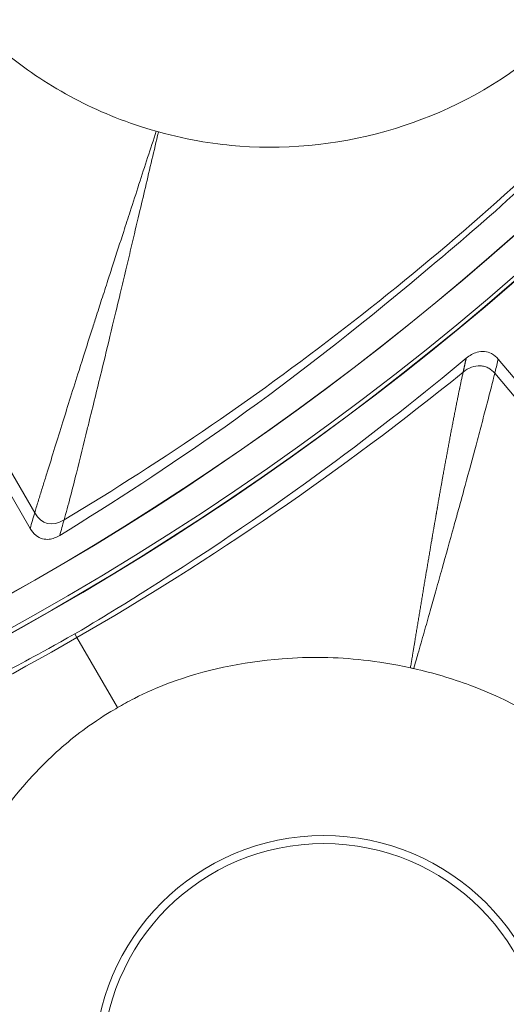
# Model space of a CAD drawing. Header units: inches. Extents: x -2.8 to 15.2, y -6.6 to 17.6.
# Tile 36 of 83: x 12.827 to 13.217, y -5.454 to -4.664. Entities that reach past the tile are written whole.
import ezdxf

# ---------------------------------------------------------------- set-up
doc = ezdxf.new("R2010")
doc.units = ezdxf.units.IN
doc.header["$MEASUREMENT"] = 0
doc.layers.add('Visible (ANSI)', color=7, linetype='Continuous', lineweight=18)
doc.layers.add('Visible Narrow (ANSI)', color=7, linetype='Continuous', lineweight=18)

msp = doc.modelspace()

# ---------------------------------------------------------------- linework, layer by layer
at = {"layer": 'Visible (ANSI)'}
for p, q in [((12.44845, -4.40289), (12.83499, -5.07239)), ((13.21032, -4.93644), (13.70746, -5.52891))]:
    msp.add_line(p, q, dxfattribs=at)
for centre, radius in [((11.68163, -3.09716), 3.54528), ((11.68163, -3.09716), 3.54195), ((11.68163, -3.09716), 3.28346), ((11.68163, -3.09716), 3.23859), ((11.68163, -3.09716), 3.23588), ((11.68163, -3.09716), 3.20276), ((11.68163, -3.09716), 3.20255), ((11.68163, -3.09716), 2.35257), ((11.68163, -3.09716), 2.35236), ((11.68163, -3.09716), 2.3248), ((11.68163, -3.09716), 2.3246), ((13.07041, -5.5026), 0.17736)]:
    msp.add_circle(centre, radius, dxfattribs=at)
msp.add_arc((11.68163, -3.09716), 2.34921, 220.28965, 319.71035, dxfattribs=at)
for points, knots in [([(12.70018, -4.41283), (12.69774, -4.43961), (12.69882, -4.46374), (12.7067, -4.52633), (12.72021, -4.56719), (12.7633, -4.64173), (12.79102, -4.67164), (12.82846, -4.70123), (12.83713, -4.70742), (12.86415, -4.7248), (12.88332, -4.73464), (12.91396, -4.74677), (12.92493, -4.75046), (12.93611, -4.75358)], [0.65832, 0.65832, 0.65832, 0.65832, 0.923924, 0.923924, 1.474283, 1.474283, 2.034449, 2.034449, 2.195295, 2.195295, 2.519827, 2.519827, 2.693161, 2.693161, 2.693161, 2.693161]), ([(12.93792, -4.75409), (12.96334, -4.76122), (12.9858, -4.76423), (13.04525, -4.76861), (13.08764, -4.76364), (13.16549, -4.73975), (13.2047, -4.72081), (13.24603, -4.68637), (13.25266, -4.68031), (13.25872, -4.67425)], [0.766434, 0.766434, 0.766434, 0.766434, 1.082655, 1.082655, 1.854629, 1.854629, 2.574472, 2.574472, 2.712146, 2.712146, 2.712146, 2.712146]), ([(13.30707, -4.7226), (13.23186, -4.79838), (13.19896, -4.82661), (13.03076, -4.9667), (12.94669, -5.02382), (12.85878, -5.07794)], [-1.592975, -1.592975, -1.592975, -1.592975, -1.134329, -1.134329, -0.299234, -0.299234, -0.299234, -0.299234]), ([(13.18464, -4.93576), (13.18595, -4.93467), (13.18735, -4.93369), (13.19027, -4.93206), (13.19178, -4.93141), (13.1953, -4.93042), (13.1973, -4.93019), (13.20131, -4.93054), (13.20321, -4.93111), (13.20704, -4.93313), (13.20882, -4.93465), (13.21032, -4.93644)], [-0.0739186, -0.0739186, -0.0739186, -0.0739186, -0.06095445, -0.06095445, -0.0484905, -0.0484905, -0.03306529, -0.03306529, -0.01779413, -0.01779413, 0, 0, 0, 0]), ([(12.87086, -5.15696), (12.89954, -5.14), (12.9131, -5.13147), (13.03716, -5.0534), (13.11698, -4.99209), (13.18464, -4.93576)], [-0.8944756, -0.8944756, -0.8944756, -0.8944756, -0.8113355, -0.8113355, -0.1875168, -0.1875168, -0.1875168, -0.1875168]), ([(12.85878, -5.07794), (12.85745, -5.07876), (12.85604, -5.07947), (12.85316, -5.08053), (12.8517, -5.08089), (12.84838, -5.08123), (12.84657, -5.08111), (12.84294, -5.0801), (12.84125, -5.07921), (12.83779, -5.07649), (12.83622, -5.07454), (12.83499, -5.07239)], [-0.07102525, -0.07102525, -0.07102525, -0.07102525, -0.05905809, -0.05905809, -0.04761269, -0.04761269, -0.03359959, -0.03359959, -0.01886593, -0.01886593, 0, 0, 0, 0]), ([(12.5224, -5.31811), (12.60496, -5.2877), (12.69791, -5.24924), (12.82612, -5.18161), (12.83819, -5.17538), (12.87086, -5.15696)], [-13.567321, -13.567321, -13.567321, -13.567321, -4.529822, -4.529822, -3.431157, -3.431157, -3.431157, -3.431157]), ([(13.13995, -5.18429), (13.1262, -5.18117), (13.11349, -5.1792), (13.08062, -5.17558), (13.05883, -5.17526), (13.00489, -5.1794), (12.97406, -5.18615), (12.93706, -5.20001), (12.92773, -5.20412), (12.91364, -5.21129), (12.90912, -5.21382), (12.90504, -5.21618)], [0.6303659, 0.6303659, 0.6303659, 0.6303659, 0.6905709, 0.6905709, 0.8060698, 0.8060698, 0.9785377, 0.9785377, 1.040405, 1.040405, 1.0737627, 1.0737627, 1.0737627, 1.0737627]), ([(13.14257, -5.18488), (13.14175, -5.18469), (13.14094, -5.18451), (13.14006, -5.18431), (13.14001, -5.1843), (13.13995, -5.18429)], [0.24237317, 0.24237317, 0.24237317, 0.24237317, 0.25467927, 0.25467927, 0.25554572, 0.25554572, 0.25554572, 0.25554572]), ([(13.35382, -5.33897), (13.33705, -5.30936), (13.31563, -5.28268), (13.26009, -5.23311), (13.22517, -5.21224), (13.17303, -5.19273), (13.15792, -5.18825), (13.14257, -5.18488)], [1.806006, 1.806006, 1.806006, 1.806006, 2.33096, 2.33096, 2.944596, 2.944596, 3.181959, 3.181959, 3.181959, 3.181959]), ([(12.90504, -5.21618), (12.90167, -5.21813), (12.89416, -5.22243), (12.87131, -5.23834), (12.85897, -5.24874), (12.84027, -5.26711), (12.83337, -5.27458), (12.8058, -5.30715), (12.78392, -5.34002), (12.7649, -5.38867), (12.76226, -5.39629), (12.75997, -5.40366)], [0.4840466, 0.4840466, 0.4840466, 0.4840466, 0.5090512, 0.5090512, 0.5438831, 0.5438831, 0.5658065, 0.5658065, 0.6361829, 0.6361829, 0.6497439, 0.6497439, 0.6497439, 0.6497439]), ([(12.75917, -5.40622), (12.75188, -5.42921), (12.74783, -5.45069), (12.74097, -5.51196), (12.74447, -5.55522), (12.76806, -5.63506), (12.78688, -5.6709), (12.82491, -5.71903), (12.83962, -5.73432), (12.87342, -5.76335), (12.89622, -5.77963), (12.92412, -5.79348)], [0.4775181, 0.4775181, 0.4775181, 0.4775181, 0.571479, 0.571479, 0.7834136, 0.7834136, 0.9829722, 0.9829722, 1.0877717, 1.0877717, 1.2039733, 1.2039733, 1.2039733, 1.2039733])]:
    msp.add_open_spline(points, degree=3, knots=knots, dxfattribs=at)
msp.add_open_spline([(12.93611, -4.75358), (12.93671, -4.75375), (12.93732, -4.75392), (12.93792, -4.75409)], degree=3, dxfattribs=at)
at = {"layer": 'Visible Narrow (ANSI)'}
for p, q in [((12.45984, -4.40371), (12.83865, -5.05985)), ((13.20758, -4.94787), (13.69461, -5.52829)), ((12.87258, -5.15994), (12.87086, -5.15696)), ((12.90504, -5.21618), (12.87258, -5.15994))]:
    msp.add_line(p, q, dxfattribs=at)
msp.add_circle((13.07041, -5.5026), 0.18372, dxfattribs=at)
for centre, major_axis, ratio, start_param, end_param in [((12.38267, -4.00229), (-1.28977, -0.99895), 0.705125, 1.403307, 1.749088), ((12.3598, -4.0747), (1.38691, 0.96218), 0.706247, 4.595243, 4.818344), ((12.18911, -4.17324), (-1.52672, -0.72001), 0.706246, 1.464841, 1.687943)]:
    msp.add_ellipse(centre, major_axis=major_axis, ratio=ratio, start_param=start_param, end_param=end_param, dxfattribs=at)
for points, knots in [([(12.83865, -5.05985), (12.83907, -5.05843), (12.8395, -5.05697), (12.83995, -5.05546), (12.84039, -5.05399), (12.84085, -5.05247), (12.84133, -5.05091), (12.84179, -5.04941), (12.84227, -5.04786), (12.84276, -5.04628), (12.84369, -5.04325), (12.84468, -5.04009), (12.84571, -5.0368), (12.84668, -5.03368), (12.84769, -5.03045), (12.84874, -5.0271), (12.85068, -5.02087), (12.85274, -5.01424), (12.85491, -5.00723), (12.85691, -5.00078), (12.85901, -4.994), (12.86122, -4.98692), (12.86521, -4.9741), (12.86954, -4.96029), (12.87421, -4.94553), (12.8774, -4.93544), (12.88075, -4.9249), (12.88427, -4.91393), (12.88546, -4.91022), (12.88657, -4.90675), (12.88763, -4.90346), (12.88931, -4.89822), (12.89085, -4.89342), (12.89235, -4.88874), (12.89404, -4.8835), (12.89568, -4.87841), (12.89741, -4.87302), (12.89872, -4.86897), (12.90002, -4.86493), (12.90132, -4.86092), (12.90425, -4.85183), (12.90716, -4.84283), (12.91004, -4.83393), (12.91176, -4.82859), (12.91348, -4.82328), (12.91519, -4.81801), (12.91995, -4.80333), (12.92462, -4.78892), (12.92922, -4.77478), (12.93154, -4.76765), (12.93382, -4.76062), (12.93611, -4.75358)], [0, 0, 0, 0, 0.023401, 0.023401, 0.023401, 0.046234, 0.046234, 0.046234, 0.068294, 0.068294, 0.068294, 0.110389, 0.110389, 0.110389, 0.150174, 0.150174, 0.150174, 0.224172, 0.224172, 0.224172, 0.2923, 0.2923, 0.2923, 0.41566, 0.41566, 0.41566, 0.5, 0.5, 0.5, 0.528575, 0.528575, 0.528575, 0.574057, 0.574057, 0.574057, 0.625, 0.625, 0.625, 0.663301, 0.663301, 0.663301, 0.75, 0.75, 0.75, 0.802033, 0.802033, 0.802033, 0.946866, 0.946866, 0.946866, 1.019851, 1.019851, 1.019851, 1.019851]), ([(12.86219, -5.06555), (12.86386, -5.05978), (12.86554, -5.05359), (12.8672, -5.04726), (12.86886, -5.04094), (12.87049, -5.03448), (12.87212, -5.02793), (12.87499, -5.01641), (12.87784, -5.00463), (12.88082, -4.99263), (12.88121, -4.99104), (12.88161, -4.98945), (12.88201, -4.98785), (12.88536, -4.97428), (12.88874, -4.96054), (12.89212, -4.94668), (12.89475, -4.93589), (12.89738, -4.92503), (12.90001, -4.91412), (12.9008, -4.91082), (12.90153, -4.90778), (12.90223, -4.90489), (12.90433, -4.89613), (12.90606, -4.88886), (12.90801, -4.88066), (12.90939, -4.87486), (12.91082, -4.86884), (12.91231, -4.86257), (12.91362, -4.85705), (12.91497, -4.85135), (12.91637, -4.84546), (12.91831, -4.83724), (12.92034, -4.82866), (12.92246, -4.81971), (12.92568, -4.80608), (12.92909, -4.79161), (12.9327, -4.7763), (12.93438, -4.76916), (12.93611, -4.76179), (12.93786, -4.75437), (12.93788, -4.75428), (12.9379, -4.75418), (12.93792, -4.75409)], [0.000003, 0.000003, 0.000003, 0.000003, 0.06657, 0.06657, 0.06657, 0.133037, 0.133037, 0.133037, 0.25, 0.25, 0.25, 0.265524, 0.265524, 0.265524, 0.397368, 0.397368, 0.397368, 0.5, 0.5, 0.5, 0.530958, 0.530958, 0.530958, 0.625, 0.625, 0.625, 0.691426, 0.691426, 0.691426, 0.75, 0.75, 0.75, 0.831806, 0.831806, 0.831806, 0.956511, 0.956511, 0.956511, 1.014601, 1.014601, 1.014601, 1.01533, 1.01533, 1.01533, 1.01533]), ([(13.20758, -4.94787), (13.20841, -4.94439), (13.20925, -4.94091), (13.21008, -4.93744), (13.21016, -4.9371), (13.21024, -4.93677), (13.21032, -4.93644)], [0.2263522, 0.2263522, 0.2263522, 0.2263522, 1, 1, 1, 1.0738081, 1.0738081, 1.0738081, 1.0738081]), ([(13.1822, -4.94695), (13.18437, -4.94518), (13.18664, -4.94386), (13.1889, -4.94302), (13.19126, -4.94213), (13.19361, -4.94176), (13.1959, -4.94186), (13.19712, -4.94192), (13.19831, -4.94212), (13.19946, -4.94245), (13.20057, -4.94276), (13.20164, -4.9432), (13.20267, -4.94377), (13.20448, -4.94477), (13.20613, -4.94615), (13.20758, -4.94787)], [0, 0, 0, 0, 0.244978, 0.244978, 0.244978, 0.5, 0.5, 0.5, 0.63582, 0.63582, 0.63582, 0.767125, 0.767125, 0.767125, 1, 1, 1, 1]), ([(13.13995, -5.18429), (13.14017, -5.18293), (13.1404, -5.18157), (13.14062, -5.18021), (13.14068, -5.17985), (13.14074, -5.17948), (13.1408, -5.17912), (13.14086, -5.17875), (13.14092, -5.17839), (13.14098, -5.17803), (13.1411, -5.1773), (13.14122, -5.17657), (13.14134, -5.17584), (13.14146, -5.17511), (13.14158, -5.17439), (13.1417, -5.17366), (13.14175, -5.1733), (13.14181, -5.17294), (13.14187, -5.17257), (13.14193, -5.17221), (13.14199, -5.17185), (13.14205, -5.17149), (13.14223, -5.1704), (13.14241, -5.16931), (13.14259, -5.16823), (13.14265, -5.16787), (13.14271, -5.16751), (13.14277, -5.16714), (13.14283, -5.16678), (13.14289, -5.16642), (13.14295, -5.16606), (13.14312, -5.16497), (13.1433, -5.16389), (13.14348, -5.16281), (13.1436, -5.16209), (13.14372, -5.16137), (13.14384, -5.16065), (13.14395, -5.15993), (13.14407, -5.15921), (13.14419, -5.15849), (13.14443, -5.15705), (13.14467, -5.15562), (13.1449, -5.15419), (13.14502, -5.15347), (13.14514, -5.15275), (13.14526, -5.15204), (13.14537, -5.15132), (13.14549, -5.15061), (13.14561, -5.14989), (13.14585, -5.14846), (13.14608, -5.14703), (13.14632, -5.14561), (13.14643, -5.1449), (13.14655, -5.14418), (13.14667, -5.14347), (13.14679, -5.14276), (13.14691, -5.14205), (13.14702, -5.14134), (13.14714, -5.14063), (13.14726, -5.13992), (13.14738, -5.13921), (13.14749, -5.1385), (13.14761, -5.13779), (13.14773, -5.13708), (13.14785, -5.13637), (13.14796, -5.13566), (13.14808, -5.13495), (13.1482, -5.13424), (13.14832, -5.13354), (13.14843, -5.13283), (13.14855, -5.13212), (13.14867, -5.13141), (13.14879, -5.13071), (13.1489, -5.13), (13.14902, -5.1293), (13.14914, -5.12859), (13.14937, -5.12718), (13.14961, -5.12577), (13.14984, -5.12437), (13.14996, -5.12366), (13.15007, -5.12296), (13.15019, -5.12226), (13.15031, -5.12156), (13.15043, -5.12085), (13.15054, -5.12015), (13.15066, -5.11945), (13.15078, -5.11875), (13.15089, -5.11805), (13.15101, -5.11735), (13.15113, -5.11665), (13.15124, -5.11595), (13.15136, -5.11525), (13.15148, -5.11455), (13.1516, -5.11385), (13.15171, -5.11315), (13.15183, -5.11245), (13.15195, -5.11176), (13.15242, -5.10895), (13.15288, -5.10616), (13.15335, -5.10341), (13.15347, -5.10271), (13.15358, -5.10202), (13.1537, -5.10133), (13.15382, -5.10063), (13.15393, -5.09994), (13.15405, -5.09925), (13.15417, -5.09856), (13.15428, -5.09786), (13.1544, -5.09717), (13.15452, -5.09648), (13.15463, -5.09579), (13.15475, -5.0951), (13.15487, -5.09441), (13.15498, -5.09372), (13.1551, -5.09303), (13.15522, -5.09234), (13.15533, -5.09165), (13.15545, -5.09096), (13.15568, -5.08958), (13.15592, -5.0882), (13.15615, -5.08684), (13.15621, -5.08649), (13.15627, -5.08615), (13.15633, -5.08581), (13.15638, -5.08546), (13.15644, -5.08512), (13.1565, -5.08478), (13.15662, -5.08409), (13.15674, -5.0834), (13.15685, -5.08272), (13.15694, -5.0822), (13.15703, -5.08169), (13.15711, -5.08118), (13.15714, -5.08101), (13.15717, -5.08084), (13.1572, -5.08067), (13.15723, -5.08049), (13.15726, -5.08032), (13.15729, -5.08015), (13.15738, -5.07964), (13.15747, -5.07913), (13.15755, -5.07861), (13.15767, -5.07793), (13.15779, -5.07725), (13.1579, -5.07656), (13.15796, -5.07622), (13.15802, -5.07588), (13.15808, -5.07554), (13.15814, -5.0752), (13.1582, -5.07486), (13.15825, -5.07452), (13.15837, -5.07383), (13.15849, -5.07315), (13.15861, -5.07247), (13.15869, -5.07196), (13.15878, -5.07145), (13.15887, -5.07094), (13.15889, -5.07082), (13.15891, -5.07069), (13.15893, -5.07056), (13.15897, -5.07035), (13.15901, -5.07014), (13.15904, -5.06992), (13.15913, -5.06941), (13.15922, -5.0689), (13.15931, -5.06839), (13.15943, -5.06771), (13.15954, -5.06703), (13.15966, -5.06636), (13.15972, -5.06602), (13.15978, -5.06568), (13.15984, -5.06534), (13.15989, -5.065), (13.15995, -5.06466), (13.16001, -5.06432), (13.16013, -5.06364), (13.16025, -5.06297), (13.16036, -5.06229), (13.16045, -5.06178), (13.16054, -5.06128), (13.16063, -5.06077), (13.16066, -5.0606), (13.16069, -5.06043), (13.16071, -5.06026), (13.16074, -5.0601), (13.16077, -5.05993), (13.1608, -5.05976), (13.16089, -5.05925), (13.16098, -5.05874), (13.16107, -5.05824), (13.16118, -5.05756), (13.1613, -5.05689), (13.16142, -5.05621), (13.16148, -5.05588), (13.16154, -5.05554), (13.1616, -5.0552), (13.16165, -5.05487), (13.16171, -5.05453), (13.16177, -5.05419), (13.16201, -5.05284), (13.16224, -5.0515), (13.16248, -5.05016), (13.1626, -5.04949), (13.16271, -5.04881), (13.16283, -5.04815), (13.16295, -5.04747), (13.16307, -5.0468), (13.16318, -5.04613), (13.1633, -5.04546), (13.16342, -5.04479), (13.16354, -5.04413), (13.16366, -5.04346), (13.16378, -5.04279), (13.16389, -5.04212), (13.16413, -5.04078), (13.16437, -5.03944), (13.1646, -5.03812), (13.16478, -5.03711), (13.16496, -5.03611), (13.16514, -5.03512), (13.1652, -5.03479), (13.16525, -5.03445), (13.16531, -5.03412), (13.16537, -5.03379), (13.16543, -5.03346), (13.16549, -5.03313), (13.16567, -5.03213), (13.16585, -5.03113), (13.16603, -5.03014), (13.16615, -5.02947), (13.16626, -5.02881), (13.16638, -5.02815), (13.1665, -5.02749), (13.16662, -5.02683), (13.16674, -5.02617), (13.16686, -5.0255), (13.16698, -5.02484), (13.1671, -5.02418), (13.16722, -5.02352), (13.16734, -5.02286), (13.16746, -5.0222), (13.16758, -5.02154), (13.1677, -5.02088), (13.16782, -5.02023), (13.16794, -5.01957), (13.16806, -5.01891), (13.16818, -5.01825), (13.16842, -5.01693), (13.16866, -5.01561), (13.1689, -5.01431), (13.16902, -5.01365), (13.16914, -5.013), (13.16926, -5.01234), (13.16938, -5.01169), (13.1695, -5.01103), (13.16962, -5.01038), (13.16974, -5.00973), (13.16986, -5.00907), (13.16998, -5.00842), (13.1701, -5.00777), (13.17022, -5.00711), (13.17034, -5.00646), (13.17046, -5.00581), (13.17059, -5.00516), (13.17071, -5.00451), (13.17083, -5.00385), (13.17095, -5.0032), (13.17107, -5.00256), (13.17119, -5.0019), (13.17131, -5.00125), (13.17144, -5.00061), (13.17156, -4.99996), (13.17168, -4.99931), (13.1718, -4.99866), (13.17205, -4.99736), (13.17229, -4.99606), (13.17253, -4.99478), (13.17266, -4.99414), (13.17278, -4.99349), (13.1729, -4.99285), (13.17302, -4.9922), (13.17315, -4.99156), (13.17327, -4.99092), (13.17339, -4.99028), (13.17352, -4.98963), (13.17364, -4.989), (13.17376, -4.98835), (13.17388, -4.98771), (13.17401, -4.98708), (13.17413, -4.98643), (13.17425, -4.9858), (13.17438, -4.98516), (13.1745, -4.98452), (13.17462, -4.98388), (13.17475, -4.98325), (13.17493, -4.98229), (13.17512, -4.98134), (13.1753, -4.98039), (13.17536, -4.98008), (13.17543, -4.97976), (13.17549, -4.97944), (13.17555, -4.97913), (13.17561, -4.97881), (13.17567, -4.9785), (13.17586, -4.97754), (13.17605, -4.9766), (13.17623, -4.97566), (13.17629, -4.97535), (13.17636, -4.97503), (13.17642, -4.97472), (13.17648, -4.97441), (13.17654, -4.97409), (13.1766, -4.97378), (13.17673, -4.97315), (13.17685, -4.97253), (13.17698, -4.9719), (13.1771, -4.97128), (13.17723, -4.97066), (13.17735, -4.97004), (13.17741, -4.96973), (13.17748, -4.96942), (13.17754, -4.96911), (13.1776, -4.9688), (13.17766, -4.96849), (13.17773, -4.96818), (13.17824, -4.96566), (13.17874, -4.96321), (13.17923, -4.96084), (13.17929, -4.96053), (13.17935, -4.96023), (13.17941, -4.95993), (13.17948, -4.95963), (13.17954, -4.95933), (13.1796, -4.95903), (13.17973, -4.95843), (13.17985, -4.95783), (13.17998, -4.95724), (13.18007, -4.95679), (13.18017, -4.95635), (13.18026, -4.9559), (13.18029, -4.95576), (13.18032, -4.95561), (13.18035, -4.95546), (13.18038, -4.95532), (13.18041, -4.95517), (13.18045, -4.95502), (13.18054, -4.95458), (13.18063, -4.95414), (13.18073, -4.95371), (13.18123, -4.95133), (13.18172, -4.94907), (13.1822, -4.94695)], [-0.017029, -0.017029, -0.017029, -0.017029, -0.004762, -0.004762, -0.004762, -0.001465, -0.001465, -0.001465, 0.001832, 0.001832, 0.001832, 0.008441, 0.008441, 0.008441, 0.015071, 0.015071, 0.015071, 0.018395, 0.018395, 0.018395, 0.021723, 0.021723, 0.021723, 0.031741, 0.031741, 0.031741, 0.035091, 0.035091, 0.035091, 0.038447, 0.038447, 0.038447, 0.048547, 0.048547, 0.048547, 0.055309, 0.055309, 0.055309, 0.062093, 0.062093, 0.062093, 0.07573, 0.07573, 0.07573, 0.082583, 0.082583, 0.082583, 0.08946, 0.08946, 0.08946, 0.103285, 0.103285, 0.103285, 0.110234, 0.110234, 0.110234, 0.117208, 0.117208, 0.117208, 0.124206, 0.124206, 0.124206, 0.13123, 0.13123, 0.13123, 0.138279, 0.138279, 0.138279, 0.145353, 0.145353, 0.145353, 0.152454, 0.152454, 0.152454, 0.15958, 0.15958, 0.15958, 0.173913, 0.173913, 0.173913, 0.18112, 0.18112, 0.18112, 0.188355, 0.188355, 0.188355, 0.195617, 0.195617, 0.195617, 0.202907, 0.202907, 0.202907, 0.210226, 0.210226, 0.210226, 0.217573, 0.217573, 0.217573, 0.247256, 0.247256, 0.247256, 0.254752, 0.254752, 0.254752, 0.262279, 0.262279, 0.262279, 0.269837, 0.269837, 0.269837, 0.277426, 0.277426, 0.277426, 0.285048, 0.285048, 0.285048, 0.292702, 0.292702, 0.292702, 0.30811, 0.30811, 0.30811, 0.311983, 0.311983, 0.311983, 0.315864, 0.315864, 0.315864, 0.323652, 0.323652, 0.323652, 0.329516, 0.329516, 0.329516, 0.331475, 0.331475, 0.331475, 0.333436, 0.333436, 0.333436, 0.339333, 0.339333, 0.339333, 0.347226, 0.347226, 0.347226, 0.351187, 0.351187, 0.351187, 0.355156, 0.355156, 0.355156, 0.363122, 0.363122, 0.363122, 0.369121, 0.369121, 0.369121, 0.370624, 0.370624, 0.370624, 0.373132, 0.373132, 0.373132, 0.379166, 0.379166, 0.379166, 0.387245, 0.387245, 0.387245, 0.391299, 0.391299, 0.391299, 0.395362, 0.395362, 0.395362, 0.403519, 0.403519, 0.403519, 0.409663, 0.409663, 0.409663, 0.411715, 0.411715, 0.411715, 0.413771, 0.413771, 0.413771, 0.419952, 0.419952, 0.419952, 0.42823, 0.42823, 0.42823, 0.432385, 0.432385, 0.432385, 0.43655, 0.43655, 0.43655, 0.453316, 0.453316, 0.453316, 0.461764, 0.461764, 0.461764, 0.470257, 0.470257, 0.470257, 0.478794, 0.478794, 0.478794, 0.487377, 0.487377, 0.487377, 0.504683, 0.504683, 0.504683, 0.517788, 0.517788, 0.517788, 0.522181, 0.522181, 0.522181, 0.526586, 0.526586, 0.526586, 0.539877, 0.539877, 0.539877, 0.548802, 0.548802, 0.548802, 0.557778, 0.557778, 0.557778, 0.566808, 0.566808, 0.566808, 0.575892, 0.575892, 0.575892, 0.585031, 0.585031, 0.585031, 0.594227, 0.594227, 0.594227, 0.612789, 0.612789, 0.612789, 0.622159, 0.622159, 0.622159, 0.631589, 0.631589, 0.631589, 0.641081, 0.641081, 0.641081, 0.650636, 0.650636, 0.650636, 0.660255, 0.660255, 0.660255, 0.66994, 0.66994, 0.66994, 0.679691, 0.679691, 0.679691, 0.68951, 0.68951, 0.68951, 0.709359, 0.709359, 0.709359, 0.719392, 0.719392, 0.719392, 0.7295, 0.7295, 0.7295, 0.739683, 0.739683, 0.739683, 0.749944, 0.749944, 0.749944, 0.760285, 0.760285, 0.760285, 0.770707, 0.770707, 0.770707, 0.786497, 0.786497, 0.786497, 0.791803, 0.791803, 0.791803, 0.797131, 0.797131, 0.797131, 0.81325, 0.81325, 0.81325, 0.818669, 0.818669, 0.818669, 0.82411, 0.82411, 0.82411, 0.835065, 0.835065, 0.835065, 0.846117, 0.846117, 0.846117, 0.85168, 0.85168, 0.85168, 0.857268, 0.857268, 0.857268, 0.902927, 0.902927, 0.902927, 0.908759, 0.908759, 0.908759, 0.91462, 0.91462, 0.91462, 0.926431, 0.926431, 0.926431, 0.935369, 0.935369, 0.935369, 0.938364, 0.938364, 0.938364, 0.941367, 0.941367, 0.941367, 0.950423, 0.950423, 0.950423, 1, 1, 1, 1]), ([(13.14257, -5.18488), (13.14371, -5.18089), (13.14485, -5.17691), (13.14599, -5.17291), (13.14681, -5.17005), (13.14763, -5.16718), (13.14845, -5.1643), (13.14926, -5.16144), (13.15008, -5.15858), (13.1509, -5.15571), (13.1525, -5.15005), (13.15412, -5.14436), (13.15575, -5.1386), (13.15717, -5.13358), (13.1586, -5.12853), (13.16004, -5.12341), (13.16021, -5.1228), (13.16039, -5.12219), (13.16056, -5.12158), (13.16213, -5.116), (13.16371, -5.11036), (13.16531, -5.10464), (13.16837, -5.09373), (13.17148, -5.08255), (13.17466, -5.07105), (13.17592, -5.06651), (13.17719, -5.06192), (13.17847, -5.05728), (13.18029, -5.05067), (13.18206, -5.04422), (13.18377, -5.03794), (13.18688, -5.02655), (13.18982, -5.0157), (13.19257, -5.00541), (13.19403, -4.99993), (13.19544, -4.99461), (13.1968, -4.98946), (13.19823, -4.98406), (13.19959, -4.97886), (13.2009, -4.97387), (13.20159, -4.97127), (13.20225, -4.96873), (13.2029, -4.96626), (13.20357, -4.96371), (13.20422, -4.96124), (13.20484, -4.95883), (13.20548, -4.95635), (13.20609, -4.95395), (13.20666, -4.95164), (13.20698, -4.95036), (13.20729, -4.9491), (13.20758, -4.94787)], [-0.02404, -0.02404, -0.02404, -0.02404, 0.028221, 0.028221, 0.028221, 0.065639, 0.065639, 0.065639, 0.102698, 0.102698, 0.102698, 0.175601, 0.175601, 0.175601, 0.239108, 0.239108, 0.239108, 0.2467, 0.2467, 0.2467, 0.315832, 0.315832, 0.315832, 0.447835, 0.447835, 0.447835, 0.5, 0.5, 0.5, 0.574304, 0.574304, 0.574304, 0.709012, 0.709012, 0.709012, 0.780781, 0.780781, 0.780781, 0.856063, 0.856063, 0.856063, 0.895195, 0.895195, 0.895195, 0.935433, 0.935433, 0.935433, 0.976875, 0.976875, 0.976875, 1, 1, 1, 1])]:
    msp.add_open_spline(points, degree=3, knots=knots, dxfattribs=at)
msp.add_rational_spline([(13.18464, -4.93576), (13.18383, -4.93949), (13.18301, -4.94322), (13.1822, -4.94695)], [0.999999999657, 0.999999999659, 0.999999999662, 0.999999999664], degree=3, dxfattribs=at)
for points in [[(12.83499, -5.07239), (12.83621, -5.06821), (12.83743, -5.06403), (12.83865, -5.05985)], [(12.83865, -5.05985), (12.84402, -5.06913), (12.85265, -5.07128), (12.86219, -5.06555)], [(12.86219, -5.06555), (12.86106, -5.06968), (12.85992, -5.07381), (12.85878, -5.07794)]]:
    msp.add_open_spline(points, degree=3, dxfattribs=at)

doc.saveas('drawing.dxf')
